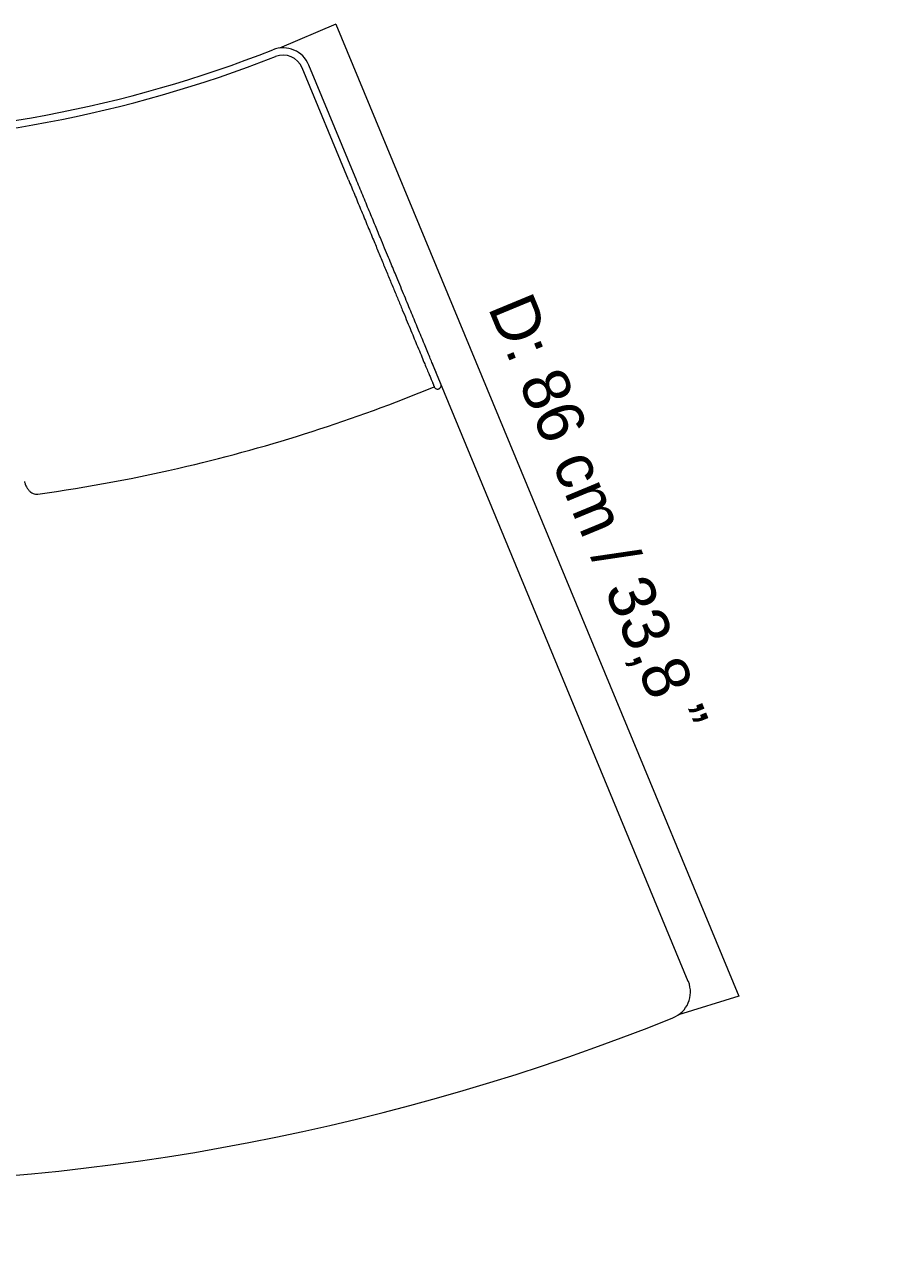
# Model space of a CAD drawing. Header units: millimetres. Extents: x 9 to 342, y -119 to -26.
# Tile 6 of 6: x 276 to 342, y -117 to -26. Entities that reach past the tile are written whole.
import ezdxf

# ---------------------------------------------------------------- set-up
doc = ezdxf.new("R2010")
doc.units = ezdxf.units.MM
doc.header["$MEASUREMENT"] = 0
doc.layers.add('Layer 1', color=7, linetype='Continuous', lineweight=0)

msp = doc.modelspace()

# ---------------------------------------------------------------- linework, layer by layer
at = {"layer": 'Layer 1', "color": 253, "lineweight": 9, "true_color": 0x9c9b9b}
for p, q in [((299.438, -25.701), (295.212, -27.482)), ((299.438, -25.701), (329.692, -98.65)), ((329.692, -98.65), (325.168, -100.042))]:
    msp.add_line(p, q, dxfattribs=at)
at = {"layer": 'Layer 1', "color": 18, "lineweight": 18, "true_color": 0x000000}
for p, q in [((300.39, -37.368), (296.909, -28.966)), ((300.893, -37.16), (297.413, -28.758)), ((325.9, -97.532), (306.702, -51.186)), ((277.077, -60.955), (277.077, -60.955))]:
    msp.add_line(p, q, dxfattribs=at)
for points in [[(297.413, -28.758), (296.977, -27.707), (295.78, -27.198), (294.721, -27.613)], [(225.427, -28.12), (247.762, -36.884), (272.584, -36.884), (294.92, -28.12)], [(225.625, -27.613), (247.833, -36.327), (272.513, -36.327), (294.721, -27.613)], [(296.909, -28.966), (296.588, -28.189), (295.703, -27.813), (294.92, -28.12)], [(288.254, -58.874), (294.594, -57.382), (300.804, -55.387), (306.826, -52.908)], [(277.078, -60.963), (280.834, -60.44), (284.563, -59.743), (288.254, -58.874)], [(195.597, -100.269), (237.038, -116.921), (283.309, -116.921), (324.75, -100.269)]]:
    msp.add_open_spline(points, degree=3, dxfattribs=at)
for points, knots in [([(300.39, -37.368), (300.539, -37.73), (300.689, -38.091), (300.839, -38.452), (300.994, -38.827), (301.149, -39.201), (301.303, -39.574), (301.463, -39.959), (301.621, -40.342), (301.779, -40.723), (301.941, -41.114), (302.102, -41.503), (302.261, -41.887), (302.392, -42.202), (302.521, -42.513), (302.649, -42.822), (302.777, -43.133), (302.905, -43.441), (303.031, -43.745), (303.156, -44.048), (303.28, -44.346), (303.402, -44.64), (303.523, -44.933), (303.642, -45.221), (303.759, -45.503), (303.876, -45.785), (303.99, -46.061), (304.102, -46.33), (304.214, -46.601), (304.323, -46.864), (304.429, -47.119), (304.534, -47.373), (304.635, -47.618), (304.733, -47.855), (304.831, -48.09), (304.924, -48.316), (305.014, -48.533), (305.104, -48.749), (305.19, -48.957), (305.272, -49.155), (305.354, -49.354), (305.433, -49.543), (305.507, -49.724), (305.602, -49.952), (305.69, -50.166), (305.773, -50.365), (305.856, -50.566), (305.934, -50.754), (306.006, -50.928), (306.078, -51.1), (306.144, -51.26), (306.205, -51.409), (306.266, -51.555), (306.322, -51.689), (306.373, -51.814), (306.423, -51.934), (306.469, -52.045), (306.511, -52.146), (306.551, -52.243), (306.588, -52.332), (306.621, -52.412), (306.652, -52.487), (306.68, -52.554), (306.705, -52.614), (306.727, -52.669), (306.748, -52.718), (306.765, -52.759), (306.777, -52.789), (306.788, -52.816), (306.798, -52.839), (306.808, -52.863), (306.817, -52.884), (306.82, -52.893), (306.822, -52.898), (306.823, -52.899), (306.823, -52.9)], [0, 0, 0, 0, 1, 1, 1, 2, 2, 2, 3, 3, 3, 4, 4, 4, 5, 5, 5, 6, 6, 6, 7, 7, 7, 8, 8, 8, 9, 9, 9, 10, 10, 10, 11, 11, 11, 12, 12, 12, 13, 13, 13, 14, 14, 14, 15, 15, 15, 16, 16, 16, 17, 17, 17, 18, 18, 18, 19, 19, 19, 20, 20, 20, 21, 21, 21, 22, 22, 22, 23, 23, 23, 24, 24, 24, 25, 25, 25, 25]), ([(307.329, -52.698), (307.326, -52.69), (307.322, -52.683), (307.317, -52.668), (307.311, -52.656), (307.304, -52.637), (307.295, -52.616), (307.287, -52.597), (307.278, -52.576), (307.268, -52.551), (307.258, -52.527), (307.247, -52.501), (307.235, -52.471), (307.223, -52.442), (307.21, -52.41), (307.196, -52.376), (307.182, -52.343), (307.167, -52.307), (307.151, -52.268), (307.135, -52.231), (307.119, -52.191), (307.102, -52.15), (307.085, -52.109), (307.067, -52.067), (307.049, -52.023), (307.022, -51.956), (306.992, -51.886), (306.961, -51.811), (306.933, -51.742), (306.903, -51.669), (306.871, -51.593), (306.843, -51.524), (306.813, -51.452), (306.782, -51.377), (306.754, -51.311), (306.726, -51.242), (306.696, -51.171), (306.646, -51.048), (306.591, -50.918), (306.534, -50.779), (306.476, -50.639), (306.414, -50.49), (306.349, -50.332), (306.283, -50.174), (306.214, -50.006), (306.141, -49.829), (306.068, -49.654), (305.991, -49.469), (305.911, -49.274), (305.83, -49.081), (305.746, -48.877), (305.658, -48.664), (305.585, -48.488), (305.509, -48.305), (305.431, -48.115), (305.353, -47.927), (305.272, -47.732), (305.189, -47.531), (305.105, -47.33), (305.019, -47.123), (304.931, -46.91), (304.843, -46.698), (304.753, -46.48), (304.661, -46.257), (304.57, -46.037), (304.477, -45.812), (304.382, -45.583), (304.286, -45.352), (304.189, -45.117), (304.09, -44.878), (304.022, -44.715), (303.954, -44.551), (303.885, -44.385), (303.809, -44.2), (303.731, -44.013), (303.653, -43.825), (303.567, -43.617), (303.48, -43.406), (303.392, -43.194), (303.296, -42.962), (303.199, -42.728), (303.101, -42.492), (302.996, -42.239), (302.891, -41.983), (302.784, -41.726), (302.642, -41.383), (302.498, -41.036), (302.354, -40.688), (302.201, -40.317), (302.046, -39.944), (301.891, -39.57), (301.728, -39.177), (301.565, -38.782), (301.401, -38.387), (301.232, -37.978), (301.062, -37.569), (300.893, -37.16)], [0, 0, 0, 0, 1, 1, 1, 2, 2, 2, 3, 3, 3, 4, 4, 4, 5, 5, 5, 6, 6, 6, 7, 7, 7, 8, 8, 8, 9, 9, 9, 10, 10, 10, 11, 11, 11, 12, 12, 12, 13, 13, 13, 14, 14, 14, 15, 15, 15, 16, 16, 16, 17, 17, 17, 18, 18, 18, 19, 19, 19, 20, 20, 20, 21, 21, 21, 22, 22, 22, 23, 23, 23, 24, 24, 24, 25, 25, 25, 26, 26, 26, 27, 27, 27, 28, 28, 28, 29, 29, 29, 30, 30, 30, 31, 31, 31, 32, 32, 32, 32]), ([(306.826, -52.906), (306.845, -52.94), (306.864, -52.974), (306.892, -53.001), (306.913, -53.022), (306.939, -53.04), (306.969, -53.053), (306.989, -53.062), (307.011, -53.07), (307.036, -53.073), (307.045, -53.075), (307.054, -53.076), (307.063, -53.076), (307.072, -53.077), (307.08, -53.077), (307.088, -53.076), (307.11, -53.076), (307.132, -53.072), (307.153, -53.066), (307.182, -53.058), (307.209, -53.045), (307.233, -53.028), (307.248, -53.018), (307.261, -53.007), (307.274, -52.994), (307.287, -52.98), (307.299, -52.964), (307.31, -52.947), (307.321, -52.929), (307.331, -52.909), (307.337, -52.888), (307.344, -52.866), (307.347, -52.843), (307.35, -52.819)], [0, 0, 0, 0, 1, 1, 1, 2, 2, 2, 3, 3, 3, 4, 4, 4, 5, 5, 5, 6, 6, 6, 7, 7, 7, 8, 8, 8, 9, 9, 9, 10, 10, 10, 11, 11, 11, 11]), ([(307.35, -52.819), (307.35, -52.799), (307.35, -52.778), (307.346, -52.758), (307.343, -52.738), (307.336, -52.718), (307.329, -52.698)], [0, 0, 0, 0, 1, 1, 1, 2, 2, 2, 2]), ([(276.06, -60.009), (276.082, -60.083), (276.103, -60.157), (276.129, -60.225), (276.162, -60.314), (276.203, -60.394), (276.246, -60.467), (276.29, -60.54), (276.337, -60.606), (276.387, -60.664), (276.437, -60.723), (276.491, -60.773), (276.547, -60.815), (276.602, -60.856), (276.66, -60.889), (276.719, -60.914), (276.778, -60.939), (276.838, -60.957), (276.899, -60.964), (276.958, -60.97), (277.018, -60.967), (277.078, -60.963)], [0, 0, 0, 0, 1, 1, 1, 2, 2, 2, 3, 3, 3, 4, 4, 4, 5, 5, 5, 6, 6, 6, 7, 7, 7, 7]), ([(324.75, -100.269), (325.819, -99.839), (326.338, -98.623), (325.908, -97.553), (325.906, -97.546), (325.903, -97.539), (325.9, -97.532)], [0, 0, 0, 0, 1, 1, 1, 2, 2, 2, 2])]:
    msp.add_open_spline(points, degree=3, knots=knots, dxfattribs=at)

# ---------------------------------------------------------------- texts
at = {"layer": 'Layer 1', "insert": (310.216, -47.198), "char_height": 0.2, "attachment_point": 7, "rotation": 292.47491}
msp.add_mtext('\\C250;\\c1776925;\\FThe Wave Regular|b0|i0|c1;\\H3.540012;\\W1.000003;D: 86 cm / 33,8 ”', dxfattribs=at)

doc.saveas('drawing.dxf')
